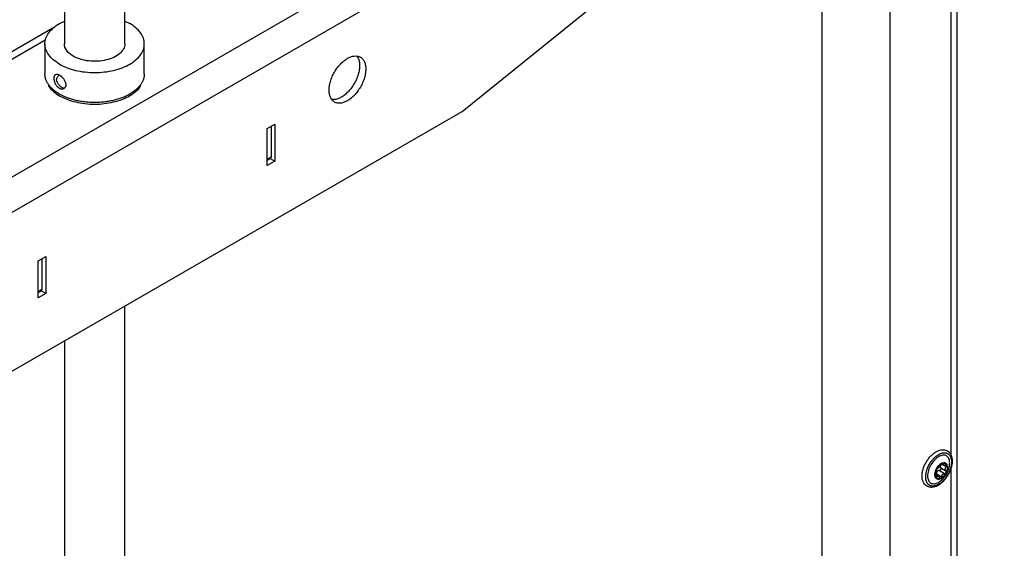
# Model space of a CAD drawing. Header units: millimetres. Extents: x -4969 to -32, y -584 to 4302.
# Tile 34 of 84: x -3573 to -3117, y 3800 to 4044. Entities that reach past the tile are written whole.
import ezdxf

# ---------------------------------------------------------------- set-up
doc = ezdxf.new("R2010")
doc.units = ezdxf.units.MM

msp = doc.modelspace()

# ---------------------------------------------------------------- linework, layer by layer
at = {"color": 7, "linetype": 'Continuous', "lineweight": 25}
for p, q in [((-3124.11, 4232.61), (-3909, 3779.5)), ((-3117.04, 4220.36), (-3901.93, 3767.26)), ((-3368.06, 4001.96), (-3117.04, 4204.03)), ((-3138.86, 3471.12), (-3138.86, 4186.47)), ((-3170.07, 4161.34), (-3170.07, 3403.42)), ((-3201.33, 3495.47), (-3201.33, 4136.18)), ((-3552.12, 4070.97), (-3552.12, 4033.21)), ((-3524.12, 4033.21), (-3524.12, 4070.97)), ((-3524.12, 4043.67), (-3521.86, 4042.59)), ((-3556.72, 4040.95), (-3961.38, 3807.35)), ((-3561.12, 4033.21), (-3561.12, 4019.32)), ((-3515.12, 4019.32), (-3515.12, 4033.21)), ((-3650.9, 3838.68), (-3368.06, 4001.96)), ((-3458.22, 3994.01), (-3454.68, 3996.05)), ((-3458.22, 3976.86), (-3458.22, 3994.01)), ((-3456.45, 3995.03), (-3456.45, 3980.74)), ((-3454.68, 3996.05), (-3454.68, 3978.9)), ((-3458.22, 3979.38), (-3456.66, 3980.28)), ((-3454.68, 3978.9), (-3458.22, 3976.86)), ((-3456.86, 3980.16), (-3454.68, 3978.9)), ((-3564.28, 3932.78), (-3560.75, 3934.82)), ((-3562.52, 3933.8), (-3562.52, 3919.51)), ((-3560.75, 3934.82), (-3560.75, 3917.67)), ((-3564.28, 3915.63), (-3564.28, 3932.78)), ((-3564.28, 3918.15), (-3562.72, 3919.05)), ((-3560.75, 3917.67), (-3564.28, 3915.63)), ((-3560.75, 3917.67), (-3562.93, 3918.93)), ((-3524.12, 3257.08), (-3524.12, 3911.87)), ((-3552.12, 3895.71), (-3552.12, 3257.08)), ((-3146.1, 3838.67), (-3145.13, 3838.11)), ((-3144.11, 3839.02), (-3144.18, 3839.07)), ((-3147.41, 3832.89), (-3148.68, 3833.63)), ((-3148.56, 3834.28), (-3146.04, 3832.83)), ((-3144.72, 3834.22), (-3147.24, 3835.68)), ((-3146.57, 3837.06), (-3144.05, 3835.61)), ((-3148.32, 3831.91), (-3148.24, 3831.86))]:
    msp.add_line(p, q, dxfattribs=at)
at = {"color": 8, "linetype": 'Continuous', "lineweight": 25}
for p, q in [((-3141.79, 4110.9), (-3141.79, 3842.88)), ((-3956.37, 3806.85), (-3560.78, 4035.23)), ((-3456.45, 3980.74), (-3458.22, 3979.72)), ((-3562.52, 3919.51), (-3564.28, 3918.49)), ((-3143.86, 3837.36), (-3146.12, 3838.66)), ((-3145.42, 3838.63), (-3145.73, 3838.81)), ((-3148.82, 3833.04), (-3148.26, 3832.72)), ((-3141.79, 3836.54), (-3141.79, 3568.52))]:
    msp.add_line(p, q, dxfattribs=at)
at = {"color": 7, "linetype": 'Continuous', "lineweight": 25, "flags": 128}
msp.add_lwpolyline([(-3148.32, 3831.91), (-3148.64, 3832.16), (-3149.03, 3832.83), (-3149.17, 3833.74), (-3149.06, 3834.81), (-3148.69, 3835.93), (-3148.11, 3837.02), (-3147.37, 3837.96)], dxfattribs=at)
at = {"color": 7, "linetype": 'Continuous', "lineweight": 25}
msp.add_arc((-3145.04, 3836.39), 2.81, 72.2796, 146.004, dxfattribs=at)
for points, knots in [([(-3554.38, 4023.82), (-3555.39, 4024.47), (-3557.4, 4025.77), (-3559.5, 4028.1), (-3560.83, 4030.6), (-3561.27, 4033.21), (-3560.82, 4035.81), (-3559.51, 4038.32), (-3557.35, 4040.62), (-3554.87, 4042.45), (-3552.9, 4043.32), (-3552.12, 4043.67)], [0, 0, 0, 0, 0.115615, 0.231229, 0.346844, 0.462459, 0.578073, 0.693688, 0.809303, 0.924917, 1, 1, 1, 1]), ([(-3554.38, 4023.82), (-3553.32, 4023.2), (-3552.15, 4022.65), (-3549.65, 4021.68), (-3548.31, 4021.27), (-3545.53, 4020.61), (-3544.08, 4020.35), (-3541.13, 4020.01), (-3539.63, 4019.93), (-3536.62, 4019.93), (-3535.11, 4020.01), (-3532.16, 4020.35), (-3530.71, 4020.61), (-3527.93, 4021.27), (-3526.59, 4021.68), (-3524.09, 4022.65), (-3522.92, 4023.2), (-3520.79, 4024.43), (-3519.83, 4025.11), (-3518.16, 4026.55), (-3517.45, 4027.32), (-3516.3, 4028.93), (-3515.86, 4029.76), (-3515.27, 4031.47), (-3515.12, 4032.34), (-3515.12, 4034.07), (-3515.27, 4034.94), (-3515.86, 4036.65), (-3516.3, 4037.48), (-3517.45, 4039.09), (-3518.16, 4039.86), (-3519.83, 4041.31), (-3520.79, 4041.98), (-3521.86, 4042.59)], [0, 0, 0, 0, 0.0625, 0.0625, 0.125, 0.125, 0.1875, 0.1875, 0.25, 0.25, 0.3125, 0.3125, 0.375, 0.375, 0.4375, 0.4375, 0.5, 0.5, 0.5625, 0.5625, 0.625, 0.625, 0.6875, 0.6875, 0.75, 0.75, 0.8125, 0.8125, 0.875, 0.875, 0.9375, 0.9375, 1, 1, 1, 1]), ([(-3548.02, 4027.49), (-3549.32, 4028.24), (-3550.35, 4029.14), (-3551.76, 4031.09), (-3552.12, 4032.15), (-3552.12, 4033.21)], [0, 0, 0, 0, 0.5, 0.5, 1, 1, 1, 1]), ([(-3524.12, 4033.21), (-3524.12, 4032.41), (-3524.33, 4031.62), (-3525.12, 4030.1), (-3525.72, 4029.38), (-3527.24, 4028.06), (-3528.18, 4027.46), (-3530.3, 4026.45), (-3531.49, 4026.04), (-3534.03, 4025.44), (-3535.38, 4025.24), (-3538.12, 4025.08), (-3539.5, 4025.12), (-3542.2, 4025.43), (-3543.51, 4025.7), (-3545.93, 4026.45), (-3547.05, 4026.93), (-3548.02, 4027.49)], [0, 0, 0, 0, 0.125, 0.125, 0.25, 0.25, 0.375, 0.375, 0.5, 0.5, 0.625, 0.625, 0.75, 0.75, 0.875, 0.875, 1, 1, 1, 1]), ([(-3429.58, 4011.77), (-3429.58, 4011.85), (-3429.58, 4012.02), (-3429.57, 4012.29), (-3429.56, 4012.55), (-3429.54, 4012.82), (-3429.51, 4013.08), (-3429.48, 4013.36), (-3429.41, 4013.88), (-3429.26, 4014.66), (-3428.99, 4015.73), (-3428.64, 4016.82), (-3428.06, 4018.31), (-3427.14, 4020.16), (-3425.78, 4022.21), (-3424.26, 4024), (-3422.68, 4025.44), (-3421.1, 4026.52), (-3419.51, 4027.26), (-3417.93, 4027.65), (-3416.41, 4027.62), (-3415.05, 4027.13), (-3414.13, 4026.35), (-3413.55, 4025.54), (-3413.2, 4024.85), (-3412.93, 4024.09), (-3412.77, 4023.42), (-3412.69, 4022.86), (-3412.64, 4022.44), (-3412.61, 4022.01), (-3412.61, 4021.71), (-3412.61, 4021.56)], [0, 0, 0, 0, 0.008343, 0.016672, 0.024993, 0.033311, 0.041633, 0.049965, 0.058311, 0.0892, 0.120102, 0.152279, 0.18447, 0.250119, 0.315767, 0.380052, 0.441771, 0.500002, 0.558232, 0.619951, 0.684236, 0.749885, 0.815534, 0.84771, 0.879901, 0.91079, 0.941693, 0.956282, 0.970843, 0.985405, 1, 1, 1, 1]), ([(-3416.7, 4027.55), (-3416.48, 4027.24), (-3415.98, 4026.54), (-3415.54, 4025.06), (-3415.47, 4023.82), (-3415.44, 4023.2)], [0, 0, 0, 0, 0.281596, 0.640798, 1, 1, 1, 1]), ([(-3412.61, 4021.56), (-3412.61, 4021.48), (-3412.61, 4021.31), (-3412.62, 4021.05), (-3412.63, 4020.78), (-3412.66, 4020.51), (-3412.68, 4020.25), (-3412.71, 4019.97), (-3412.78, 4019.45), (-3412.93, 4018.67), (-3413.2, 4017.6), (-3413.55, 4016.51), (-3414.13, 4015.02), (-3415.05, 4013.18), (-3416.41, 4011.12), (-3417.93, 4009.33), (-3419.51, 4007.89), (-3421.1, 4006.81), (-3422.68, 4006.07), (-3424.26, 4005.68), (-3425.78, 4005.71), (-3427.14, 4006.2), (-3428.06, 4006.98), (-3428.64, 4007.79), (-3428.99, 4008.48), (-3429.26, 4009.24), (-3429.42, 4009.91), (-3429.5, 4010.47), (-3429.55, 4010.89), (-3429.58, 4011.32), (-3429.58, 4011.62), (-3429.58, 4011.77)], [0, 0, 0, 0, 0.008343, 0.016672, 0.024993, 0.033311, 0.041633, 0.049965, 0.058311, 0.0892, 0.120102, 0.152279, 0.18447, 0.250119, 0.315767, 0.380052, 0.441771, 0.500002, 0.558232, 0.619951, 0.684236, 0.749885, 0.815534, 0.84771, 0.879901, 0.91079, 0.941693, 0.956282, 0.970843, 0.985405, 1, 1, 1, 1]), ([(-3415.44, 4023.2), (-3415.47, 4022.54), (-3415.53, 4021.22), (-3416.04, 4019.08), (-3416.82, 4016.92), (-3417.89, 4014.81), (-3419.18, 4012.84), (-3420.66, 4011.07), (-3422.26, 4009.59), (-3423.92, 4008.43), (-3425.59, 4007.67), (-3427.09, 4007.3), (-3427.94, 4007.38), (-3428.32, 4007.42)], [0, 0, 0, 0, 0.092736, 0.185472, 0.278209, 0.370945, 0.463681, 0.556417, 0.649153, 0.74189, 0.834626, 0.927362, 1, 1, 1, 1]), ([(-3554.38, 4009.94), (-3554.49, 4010), (-3554.71, 4010.13), (-3555.03, 4010.33), (-3555.35, 4010.53), (-3555.65, 4010.73), (-3555.95, 4010.94), (-3556.24, 4011.15), (-3556.53, 4011.36), (-3556.8, 4011.58), (-3557.41, 4012.08), (-3558.28, 4012.89), (-3559.28, 4014.06), (-3560.08, 4015.3), (-3560.56, 4016.34), (-3560.82, 4017.14), (-3560.95, 4017.68), (-3561.05, 4018.23), (-3561.11, 4018.78), (-3561.12, 4019.14), (-3561.12, 4019.32)], [0, 0, 0, 0, 0.025939, 0.051842, 0.077718, 0.103579, 0.129436, 0.155298, 0.181177, 0.207084, 0.233029, 0.356484, 0.479968, 0.608568, 0.737198, 0.789839, 0.84235, 0.89482, 0.94734, 1, 1, 1, 1]), ([(-3556.85, 4017.33), (-3556.85, 4017.38), (-3556.85, 4017.48), (-3556.84, 4017.63), (-3556.83, 4017.77), (-3556.81, 4017.9), (-3556.78, 4018.03), (-3556.75, 4018.16), (-3556.72, 4018.27), (-3556.64, 4018.49), (-3556.48, 4018.78), (-3556.18, 4019.03), (-3555.82, 4019.16), (-3555.46, 4019.15), (-3555.15, 4019.09), (-3554.9, 4019.01), (-3554.65, 4018.9), (-3554.47, 4018.8), (-3554.38, 4018.75)], [0, 0, 0, 0, 0.031494, 0.06277, 0.093904, 0.124974, 0.15606, 0.18724, 0.218591, 0.25019, 0.37507, 0.500252, 0.625204, 0.750075, 0.812914, 0.875109, 0.937268, 1, 1, 1, 1]), ([(-3554.38, 4012.55), (-3554.43, 4012.58), (-3554.52, 4012.63), (-3554.65, 4012.72), (-3554.78, 4012.81), (-3554.9, 4012.92), (-3555.03, 4013.03), (-3555.15, 4013.14), (-3555.27, 4013.27), (-3555.5, 4013.53), (-3555.82, 4013.96), (-3556.19, 4014.61), (-3556.48, 4015.3), (-3556.65, 4015.89), (-3556.76, 4016.35), (-3556.81, 4016.69), (-3556.84, 4017.02), (-3556.85, 4017.23), (-3556.85, 4017.33)], [0, 0, 0, 0, 0.031535, 0.062852, 0.094025, 0.12513, 0.156245, 0.187447, 0.21881, 0.250411, 0.375283, 0.500253, 0.625255, 0.749971, 0.812878, 0.875102, 0.937267, 1, 1, 1, 1]), ([(-3554.66, 4018.86), (-3554.92, 4018.49), (-3555.64, 4017.48), (-3555.77, 4016.81), (-3555.85, 4016.38)], [0, 0, 0, 0, 0.36636, 1, 1, 1, 1]), ([(-3555.85, 4016.38), (-3555.84, 4016.33), (-3555.8, 4016.22), (-3555.74, 4016.05), (-3555.67, 4015.89), (-3555.61, 4015.73), (-3555.53, 4015.57), (-3555.4, 4015.3), (-3555.18, 4014.92), (-3554.87, 4014.46), (-3554.52, 4014.04), (-3554.19, 4013.71), (-3553.9, 4013.46), (-3553.65, 4013.27), (-3553.48, 4013.17), (-3553.4, 4013.12)], [0, 0, 0, 0, 0.041514, 0.082645, 0.123468, 0.164054, 0.204478, 0.244811, 0.373413, 0.500031, 0.628153, 0.755253, 0.83711, 0.918339, 1, 1, 1, 1]), ([(-3515.12, 4019.32), (-3515.12, 4019.23), (-3515.12, 4019.05), (-3515.14, 4018.78), (-3515.16, 4018.5), (-3515.2, 4018.23), (-3515.24, 4017.96), (-3515.3, 4017.69), (-3515.36, 4017.41), (-3515.43, 4017.14), (-3515.52, 4016.87), (-3515.73, 4016.26), (-3516.16, 4015.3), (-3516.97, 4014.06), (-3517.97, 4012.89), (-3519.49, 4011.47), (-3521.77, 4009.88), (-3524.51, 4008.57), (-3526.97, 4007.69), (-3529, 4007.11), (-3531.15, 4006.65), (-3533.42, 4006.3), (-3535.75, 4006.09), (-3538.12, 4006.02), (-3540.49, 4006.09), (-3542.83, 4006.3), (-3545.09, 4006.65), (-3547.24, 4007.11), (-3549.27, 4007.69), (-3550.78, 4008.23), (-3551.84, 4008.66), (-3552.51, 4008.96), (-3553.15, 4009.27), (-3553.78, 4009.6), (-3554.18, 4009.82), (-3554.38, 4009.94)], [0, 0, 0, 0, 0.008784, 0.017553, 0.026311, 0.035062, 0.04381, 0.052558, 0.06131, 0.070071, 0.078842, 0.08763, 0.130508, 0.173397, 0.21456, 0.255733, 0.333323, 0.410914, 0.452077, 0.49325, 0.536129, 0.579017, 0.622808, 0.66661, 0.710401, 0.754202, 0.797081, 0.839969, 0.881132, 0.922305, 0.937863, 0.953391, 0.968909, 0.984439, 1, 1, 1, 1]), ([(-3554.38, 4018.75), (-3554.34, 4018.73), (-3554.25, 4018.68), (-3554.12, 4018.59), (-3553.99, 4018.5), (-3553.85, 4018.4), (-3553.72, 4018.29), (-3553.59, 4018.18), (-3553.46, 4018.07), (-3553.19, 4017.82), (-3552.82, 4017.42), (-3552.36, 4016.82), (-3551.98, 4016.18), (-3551.74, 4015.63), (-3551.6, 4015.19), (-3551.53, 4014.86), (-3551.48, 4014.54), (-3551.48, 4014.33), (-3551.47, 4014.23)], [0, 0, 0, 0, 0.031465, 0.062712, 0.093817, 0.124855, 0.155902, 0.187035, 0.21833, 0.24986, 0.374591, 0.49942, 0.624396, 0.749087, 0.812219, 0.874661, 0.937044, 1, 1, 1, 1]), ([(-3559.53, 4013.93), (-3559.45, 4013.77), (-3558.96, 4012.78), (-3557.24, 4011.12), (-3554.43, 4009.1), (-3550.92, 4007.45), (-3546.94, 4006.22), (-3542.62, 4005.46), (-3538.12, 4005.2), (-3533.62, 4005.46), (-3529.31, 4006.22), (-3525.29, 4007.43), (-3523.05, 4008.58), (-3521.93, 4009.16)], [0, 0, 0, 0, 0.019151, 0.117236, 0.215321, 0.313406, 0.411491, 0.509576, 0.60766, 0.705745, 0.80383, 0.901915, 1, 1, 1, 1]), ([(-3551.47, 4014.23), (-3551.47, 4014.18), (-3551.48, 4014.08), (-3551.49, 4013.93), (-3551.51, 4013.79), (-3551.53, 4013.65), (-3551.57, 4013.51), (-3551.61, 4013.38), (-3551.66, 4013.26), (-3551.77, 4013.02), (-3551.98, 4012.71), (-3552.36, 4012.41), (-3552.81, 4012.23), (-3553.23, 4012.19), (-3553.58, 4012.24), (-3553.85, 4012.3), (-3554.12, 4012.41), (-3554.3, 4012.5), (-3554.38, 4012.55)], [0, 0, 0, 0, 0.03148, 0.062742, 0.093862, 0.124919, 0.155991, 0.187157, 0.218494, 0.250079, 0.3748, 0.499823, 0.624779, 0.749653, 0.812599, 0.874898, 0.937161, 1, 1, 1, 1]), ([(-3553.4, 4013.12), (-3553.04, 4012.94), (-3552.52, 4012.68), (-3552.12, 4012.8), (-3552, 4012.83)], [0, 0, 0, 0, 0.699917, 1, 1, 1, 1]), ([(-3521.93, 4009.16), (-3520.94, 4009.81), (-3518.97, 4011.11), (-3517.29, 4012.78), (-3516.79, 4013.77), (-3516.71, 4013.93)], [0, 0, 0, 0, 0.455529, 0.911058, 1, 1, 1, 1]), ([(-3456.66, 3980.28), (-3456.66, 3980.28), (-3456.58, 3980.3), (-3456.49, 3980.45), (-3456.46, 3980.64), (-3456.45, 3980.74)], [0, 0, 0, 0, 0.000102, 0.500051, 1, 1, 1, 1]), ([(-3562.72, 3919.05), (-3562.72, 3919.05), (-3562.65, 3919.07), (-3562.55, 3919.22), (-3562.53, 3919.41), (-3562.52, 3919.51)], [0, 0, 0, 0, 0.000102, 0.500051, 1, 1, 1, 1]), ([(-3155.13, 3833.14), (-3155.12, 3832.88), (-3155.1, 3832.13), (-3154.87, 3830.98), (-3154.36, 3829.8), (-3153.6, 3828.87), (-3152.65, 3828.22), (-3151.58, 3827.89), (-3150.43, 3827.84), (-3149.22, 3828.08), (-3147.97, 3828.6), (-3146.71, 3829.39), (-3145.5, 3830.43), (-3144.37, 3831.67), (-3143.37, 3833.08), (-3142.52, 3834.59), (-3141.86, 3836.17), (-3141.4, 3837.77), (-3141.16, 3839.34), (-3141.17, 3840.82), (-3141.43, 3842.19), (-3141.94, 3843.37), (-3142.7, 3844.31), (-3143.65, 3844.95), (-3144.72, 3845.29), (-3145.87, 3845.33), (-3147.08, 3845.09), (-3148.33, 3844.57), (-3149.59, 3843.78), (-3150.8, 3842.75), (-3151.93, 3841.5), (-3152.93, 3840.1), (-3153.78, 3838.59), (-3154.44, 3837.01), (-3154.9, 3835.41), (-3155.1, 3834.11), (-3155.12, 3833.38), (-3155.13, 3833.14)], [0, 0, 0, 0, 0.016069, 0.046467, 0.076764, 0.106196, 0.134365, 0.161762, 0.189137, 0.217278, 0.246426, 0.276225, 0.306198, 0.336106, 0.365938, 0.395743, 0.425581, 0.455504, 0.485583, 0.515876, 0.546366, 0.576666, 0.606101, 0.634274, 0.661671, 0.689045, 0.717184, 0.746329, 0.776127, 0.8061, 0.836008, 0.865841, 0.895645, 0.925483, 0.955406, 0.985484, 1, 1, 1, 1]), ([(-3149.73, 3841.24), (-3149.66, 3841.3), (-3149.54, 3841.44), (-3149.34, 3841.63), (-3149.15, 3841.81), (-3148.95, 3841.99), (-3148.76, 3842.16), (-3148.56, 3842.32), (-3148.35, 3842.47), (-3148.15, 3842.62), (-3147.95, 3842.76), (-3147.75, 3842.9), (-3147.54, 3843.02), (-3147.34, 3843.14), (-3147.13, 3843.25), (-3146.93, 3843.35), (-3146.73, 3843.44), (-3146.52, 3843.53), (-3146.32, 3843.6), (-3146.12, 3843.67), (-3145.93, 3843.73), (-3145.73, 3843.78), (-3145.53, 3843.82), (-3145.34, 3843.85), (-3145.15, 3843.88), (-3144.97, 3843.89), (-3144.78, 3843.89), (-3144.6, 3843.89), (-3144.42, 3843.88), (-3144.25, 3843.86), (-3144.08, 3843.82), (-3143.91, 3843.78), (-3143.75, 3843.74), (-3143.59, 3843.68), (-3143.44, 3843.61), (-3143.29, 3843.54), (-3143.14, 3843.45), (-3143, 3843.36), (-3142.87, 3843.26), (-3142.74, 3843.15), (-3142.62, 3843.04), (-3142.5, 3842.91), (-3142.39, 3842.78), (-3142.28, 3842.64), (-3142.18, 3842.49), (-3142.09, 3842.33), (-3142, 3842.17), (-3141.89, 3841.95), (-3141.78, 3841.65), (-3141.66, 3841.26), (-3141.57, 3840.85), (-3141.51, 3840.42), (-3141.47, 3839.97), (-3141.47, 3839.51), (-3141.49, 3839.02), (-3141.54, 3838.53), (-3141.61, 3838.02), (-3141.72, 3837.5), (-3141.85, 3836.98), (-3142, 3836.46), (-3142.19, 3835.93), (-3142.39, 3835.4), (-3142.62, 3834.88), (-3142.87, 3834.36), (-3143.15, 3833.86), (-3143.44, 3833.36), (-3143.76, 3832.88), (-3144.08, 3832.41), (-3144.43, 3831.96), (-3144.79, 3831.52), (-3145.04, 3831.25), (-3145.16, 3831.12)], [0, 0, 0, 0, 0.01087, 0.021741, 0.032611, 0.043481, 0.054352, 0.065222, 0.076093, 0.086963, 0.097833, 0.108704, 0.119574, 0.130444, 0.141315, 0.152185, 0.163055, 0.173926, 0.184796, 0.195666, 0.206537, 0.217407, 0.228278, 0.239148, 0.250018, 0.260889, 0.271759, 0.282629, 0.2935, 0.30437, 0.31524, 0.326111, 0.336981, 0.347851, 0.358722, 0.369592, 0.380463, 0.391333, 0.402203, 0.413074, 0.423944, 0.434814, 0.445685, 0.456555, 0.467425, 0.478296, 0.489166, 0.500036, 0.521774, 0.543512, 0.565249, 0.586987, 0.608724, 0.630462, 0.652199, 0.673937, 0.695674, 0.717412, 0.739149, 0.760887, 0.782625, 0.804362, 0.8261, 0.847837, 0.869575, 0.891312, 0.91305, 0.934787, 0.956525, 0.978262, 1, 1, 1, 1]), ([(-3142.37, 3838.52), (-3142.35, 3838.76), (-3142.25, 3839.78), (-3142.61, 3841.29), (-3143.51, 3842.38), (-3144.54, 3842.78), (-3145.46, 3842.83), (-3146.48, 3842.59), (-3147.82, 3841.97), (-3148.78, 3841.09), (-3149.4, 3840.52)], [0, 0, 0, 0, 0.055652, 0.238095, 0.420539, 0.518751, 0.619048, 0.719344, 0.817557, 1, 1, 1, 1]), ([(-3145.16, 3831.12), (-3145.23, 3831.05), (-3145.35, 3830.92), (-3145.55, 3830.73), (-3145.74, 3830.55), (-3145.94, 3830.37), (-3146.13, 3830.2), (-3146.33, 3830.04), (-3146.54, 3829.88), (-3146.74, 3829.73), (-3146.94, 3829.59), (-3147.14, 3829.46), (-3147.35, 3829.33), (-3147.55, 3829.22), (-3147.76, 3829.11), (-3147.96, 3829.01), (-3148.16, 3828.91), (-3148.36, 3828.83), (-3148.57, 3828.75), (-3148.77, 3828.69), (-3148.96, 3828.63), (-3149.16, 3828.58), (-3149.35, 3828.54), (-3149.55, 3828.51), (-3149.74, 3828.48), (-3149.92, 3828.47), (-3150.11, 3828.46), (-3150.29, 3828.47), (-3150.47, 3828.48), (-3150.64, 3828.5), (-3150.81, 3828.53), (-3150.98, 3828.57), (-3151.14, 3828.62), (-3151.3, 3828.68), (-3151.45, 3828.75), (-3151.6, 3828.82), (-3151.75, 3828.9), (-3151.89, 3829), (-3152.02, 3829.1), (-3152.15, 3829.21), (-3152.27, 3829.32), (-3152.39, 3829.45), (-3152.5, 3829.58), (-3152.61, 3829.72), (-3152.71, 3829.87), (-3152.8, 3830.02), (-3152.89, 3830.19), (-3152.99, 3830.4), (-3153.1, 3830.68), (-3153.21, 3831.03), (-3153.3, 3831.39), (-3153.36, 3831.77), (-3153.4, 3832.17), (-3153.42, 3832.49), (-3153.42, 3832.9), (-3153.4, 3833.49), (-3153.3, 3834.21), (-3153.17, 3834.86), (-3152.98, 3835.65), (-3152.65, 3836.61), (-3152.04, 3837.99), (-3151.34, 3839.22), (-3150.69, 3840.11), (-3150.32, 3840.57), (-3150.12, 3840.81), (-3149.91, 3841.05), (-3149.78, 3841.19), (-3149.73, 3841.24)], [0, 0, 0, 0, 0.010873, 0.021747, 0.03262, 0.043493, 0.054367, 0.06524, 0.076113, 0.086986, 0.09786, 0.108733, 0.119606, 0.13048, 0.141353, 0.152226, 0.1631, 0.173973, 0.184846, 0.195719, 0.206593, 0.217466, 0.228339, 0.239213, 0.250086, 0.260959, 0.271833, 0.282706, 0.293579, 0.304452, 0.315326, 0.326199, 0.337072, 0.347946, 0.358819, 0.369692, 0.380566, 0.391439, 0.402312, 0.413186, 0.424059, 0.434932, 0.445805, 0.456679, 0.467552, 0.478425, 0.489299, 0.500172, 0.519963, 0.539755, 0.559557, 0.579359, 0.598589, 0.617754, 0.624917, 0.656163, 0.697525, 0.718216, 0.738157, 0.795314, 0.837, 0.909668, 0.95481, 0.962476, 0.977346, 0.991399, 1, 1, 1, 1]), ([(-3149.4, 3840.52), (-3149.97, 3839.83), (-3150.85, 3838.78), (-3151.71, 3837.07), (-3152.21, 3835.71), (-3152.52, 3834.37), (-3152.63, 3832.76), (-3152.3, 3831.06), (-3151.38, 3829.98), (-3150.35, 3829.58), (-3149.42, 3829.53), (-3148.42, 3829.78), (-3147.54, 3830.13), (-3147.04, 3830.56), (-3146.88, 3830.7)], [0, 0, 0, 0, 0.131344, 0.202049, 0.274255, 0.34646, 0.417165, 0.548509, 0.679853, 0.750558, 0.822764, 0.894969, 0.965674, 1, 1, 1, 1]), ([(-3147.29, 3837.92), (-3147.64, 3837.55), (-3147.97, 3837.11), (-3148.51, 3836.17), (-3148.72, 3835.67), (-3149.02, 3834.69), (-3149.09, 3834.2), (-3149.1, 3833.32), (-3149.02, 3832.92), (-3148.73, 3832.27), (-3148.51, 3832.02), (-3147.97, 3831.71), (-3147.65, 3831.65), (-3146.94, 3831.71), (-3146.56, 3831.85), (-3145.79, 3832.29), (-3145.41, 3832.6), (-3145.06, 3832.97)], [0, 0, 0, 0, 0.125, 0.125, 0.25, 0.25, 0.375, 0.375, 0.5, 0.5, 0.625, 0.625, 0.75, 0.75, 0.875, 0.875, 1, 1, 1, 1]), ([(-3148.4, 3836.14), (-3148.1, 3836.76), (-3147.7, 3837.35), (-3146.79, 3838.3), (-3146.29, 3838.67), (-3145.8, 3838.88)], [0, 0, 0, 0, 0.5, 0.5, 1, 1, 1, 1]), ([(-3145.06, 3832.97), (-3144.7, 3833.34), (-3144.38, 3833.78), (-3143.84, 3834.72), (-3143.62, 3835.22), (-3143.33, 3836.2), (-3143.25, 3836.69), (-3143.25, 3837.57), (-3143.32, 3837.97), (-3143.62, 3838.62), (-3143.83, 3838.87), (-3144.37, 3839.18), (-3144.7, 3839.24), (-3145.4, 3839.17), (-3145.79, 3839.04), (-3146.55, 3838.6), (-3146.93, 3838.29), (-3147.29, 3837.92)], [0, 0, 0, 0, 0.125, 0.125, 0.25, 0.25, 0.375, 0.375, 0.5, 0.5, 0.625, 0.625, 0.75, 0.75, 0.875, 0.875, 1, 1, 1, 1]), ([(-3146.5, 3838.17), (-3146.52, 3838.14), (-3146.55, 3838.08), (-3146.61, 3837.98), (-3146.67, 3837.89), (-3146.73, 3837.8), (-3146.81, 3837.69), (-3146.91, 3837.56), (-3147.03, 3837.41), (-3147.12, 3837.32), (-3147.16, 3837.28)], [0, 0, 0, 0, 0.110891, 0.216369, 0.316458, 0.411187, 0.50059, 0.672516, 0.838849, 1, 1, 1, 1]), ([(-3145.8, 3838.88), (-3145.82, 3838.87), (-3145.87, 3838.85), (-3145.93, 3838.81), (-3146, 3838.76), (-3146.06, 3838.71), (-3146.13, 3838.66), (-3146.2, 3838.59), (-3146.28, 3838.5), (-3146.36, 3838.4), (-3146.44, 3838.29), (-3146.48, 3838.21), (-3146.5, 3838.17)], [0, 0, 0, 0, 0.084084, 0.167114, 0.249666, 0.332343, 0.415764, 0.500551, 0.619332, 0.738029, 0.870001, 1, 1, 1, 1]), ([(-3145.8, 3838.88), (-3145.32, 3839.08), (-3144.85, 3839.13), (-3144.07, 3838.89), (-3143.76, 3838.6), (-3143.57, 3838.18)], [0, 0, 0, 0, 0.5, 0.5, 1, 1, 1, 1]), ([(-3145.42, 3838.63), (-3145.41, 3838.65), (-3145.41, 3838.69), (-3145.41, 3838.75), (-3145.43, 3838.8), (-3145.45, 3838.85), (-3145.5, 3838.9), (-3145.58, 3838.92), (-3145.68, 3838.92), (-3145.76, 3838.89), (-3145.8, 3838.88)], [0, 0, 0, 0, 0.086738, 0.173874, 0.262412, 0.381161, 0.500077, 0.668064, 0.833077, 1, 1, 1, 1]), ([(-3144.28, 3838.28), (-3144.32, 3838.27), (-3144.39, 3838.23), (-3144.49, 3838.19), (-3144.59, 3838.16), (-3144.67, 3838.14), (-3144.81, 3838.11), (-3144.98, 3838.1), (-3145.16, 3838.13), (-3145.29, 3838.2), (-3145.37, 3838.29), (-3145.41, 3838.4), (-3145.43, 3838.51), (-3145.42, 3838.59), (-3145.42, 3838.63)], [0, 0, 0, 0, 0.055463, 0.108219, 0.15828, 0.205661, 0.250379, 0.378158, 0.499894, 0.621702, 0.749594, 0.8256, 0.909047, 1, 1, 1, 1]), ([(-3143.57, 3838.18), (-3143.58, 3838.2), (-3143.6, 3838.24), (-3143.64, 3838.28), (-3143.68, 3838.32), (-3143.73, 3838.34), (-3143.79, 3838.37), (-3143.86, 3838.38), (-3143.94, 3838.38), (-3144.05, 3838.37), (-3144.16, 3838.34), (-3144.24, 3838.3), (-3144.28, 3838.28)], [0, 0, 0, 0, 0.084084, 0.167114, 0.249666, 0.332343, 0.415764, 0.500551, 0.619332, 0.738029, 0.870001, 1, 1, 1, 1]), ([(-3143.57, 3838.18), (-3143.39, 3837.77), (-3143.32, 3837.23), (-3143.45, 3836.03), (-3143.64, 3835.37), (-3143.94, 3834.75)], [0, 0, 0, 0, 0.5, 0.5, 1, 1, 1, 1]), ([(-3143.86, 3837.36), (-3143.84, 3837.38), (-3143.8, 3837.42), (-3143.74, 3837.5), (-3143.68, 3837.58), (-3143.62, 3837.68), (-3143.57, 3837.81), (-3143.54, 3837.94), (-3143.54, 3838.07), (-3143.56, 3838.15), (-3143.57, 3838.18)], [0, 0, 0, 0, 0.088673, 0.177747, 0.268293, 0.392295, 0.51654, 0.678897, 0.838585, 1, 1, 1, 1]), ([(-3143.77, 3834.06), (-3143.49, 3834.59), (-3143.1, 3835.34), (-3142.7, 3836.53), (-3142.46, 3837.48), (-3142.39, 3838.2), (-3142.36, 3838.52)], [0, 0, 0, 0, 0.379412, 0.535557, 0.795638, 1, 1, 1, 1]), ([(-3148.77, 3832.71), (-3148.96, 3833.12), (-3149.02, 3833.66), (-3148.89, 3834.86), (-3148.7, 3835.51), (-3148.4, 3836.14)], [0, 0, 0, 0, 0.5, 0.5, 1, 1, 1, 1]), ([(-3148.68, 3833.65), (-3148.69, 3833.62), (-3148.71, 3833.56), (-3148.75, 3833.48), (-3148.77, 3833.37), (-3148.8, 3833.26), (-3148.82, 3833.12), (-3148.83, 3832.97), (-3148.81, 3832.82), (-3148.78, 3832.74), (-3148.77, 3832.71)], [0, 0, 0, 0, 0.086738, 0.173874, 0.262412, 0.381161, 0.500077, 0.668064, 0.833077, 1, 1, 1, 1]), ([(-3148.49, 3835.39), (-3148.48, 3835.38), (-3148.46, 3835.36), (-3148.44, 3835.33), (-3148.42, 3835.29), (-3148.41, 3835.24), (-3148.39, 3835.17), (-3148.38, 3835.05), (-3148.38, 3834.85), (-3148.4, 3834.59), (-3148.46, 3834.32), (-3148.52, 3834.07), (-3148.59, 3833.86), (-3148.65, 3833.72), (-3148.68, 3833.65)], [0, 0, 0, 0, 0.046074, 0.09015, 0.132234, 0.172336, 0.210462, 0.318499, 0.420284, 0.562638, 0.709748, 0.796787, 0.893499, 1, 1, 1, 1]), ([(-3148.4, 3836.14), (-3148.41, 3836.11), (-3148.44, 3836.06), (-3148.47, 3835.97), (-3148.5, 3835.9), (-3148.52, 3835.82), (-3148.53, 3835.75), (-3148.55, 3835.67), (-3148.55, 3835.58), (-3148.54, 3835.51), (-3148.52, 3835.44), (-3148.5, 3835.41), (-3148.49, 3835.39)], [0, 0, 0, 0, 0.084084, 0.167114, 0.249666, 0.332343, 0.415764, 0.500551, 0.619332, 0.738029, 0.870001, 1, 1, 1, 1]), ([(-3148.46, 3834.75), (-3148.44, 3834.79), (-3148.41, 3834.85), (-3148.35, 3834.94), (-3148.29, 3835.03), (-3148.23, 3835.12), (-3148.16, 3835.2), (-3148.06, 3835.31), (-3147.94, 3835.43), (-3147.79, 3835.54), (-3147.68, 3835.6), (-3147.63, 3835.63)], [0, 0, 0, 0, 0.084186, 0.167343, 0.249994, 0.332667, 0.415891, 0.500188, 0.66741, 0.8326, 1, 1, 1, 1]), ([(-3147.82, 3836.78), (-3147.84, 3836.78), (-3147.87, 3836.77), (-3147.92, 3836.74), (-3147.97, 3836.7), (-3148.04, 3836.64), (-3148.13, 3836.56), (-3148.22, 3836.44), (-3148.32, 3836.3), (-3148.37, 3836.19), (-3148.4, 3836.14)], [0, 0, 0, 0, 0.0867382, 0.1738744, 0.2624118, 0.3811614, 0.5000771, 0.6680637, 0.8330769, 1, 1, 1, 1]), ([(-3148.26, 3832.72), (-3148.24, 3832.75), (-3148.2, 3832.8), (-3148.13, 3832.86), (-3148.07, 3832.91), (-3148.01, 3832.95), (-3147.91, 3833), (-3147.78, 3833.03), (-3147.62, 3833.01), (-3147.46, 3832.93), (-3147.34, 3832.81), (-3147.25, 3832.67), (-3147.18, 3832.54), (-3147.14, 3832.43), (-3147.13, 3832.37)], [0, 0, 0, 0, 0.055463, 0.108219, 0.15828, 0.205661, 0.250379, 0.378158, 0.499894, 0.621702, 0.749594, 0.8256, 0.909047, 1, 1, 1, 1]), ([(-3147.16, 3837.28), (-3147.18, 3837.26), (-3147.23, 3837.21), (-3147.3, 3837.13), (-3147.37, 3837.07), (-3147.45, 3837), (-3147.53, 3836.94), (-3147.62, 3836.87), (-3147.73, 3836.81), (-3147.79, 3836.79), (-3147.82, 3836.78)], [0, 0, 0, 0, 0.096136, 0.194084, 0.293936, 0.395784, 0.499709, 0.651567, 0.818287, 1, 1, 1, 1]), ([(-3147.24, 3835.68), (-3147.26, 3835.68), (-3147.32, 3835.68), (-3147.4, 3835.68), (-3147.48, 3835.66), (-3147.56, 3835.65), (-3147.61, 3835.63), (-3147.63, 3835.63)], [0, 0, 0, 0, 0.219257, 0.428851, 0.628814, 0.819183, 1, 1, 1, 1]), ([(-3147.24, 3835.68), (-3147.21, 3835.68), (-3147.17, 3835.67), (-3147.09, 3835.68), (-3147.02, 3835.7), (-3146.95, 3835.72), (-3146.89, 3835.75), (-3146.82, 3835.79), (-3146.76, 3835.83), (-3146.73, 3835.86), (-3146.71, 3835.88)], [0, 0, 0, 0, 0.136747, 0.270081, 0.400029, 0.526616, 0.649874, 0.769834, 0.88653, 1, 1, 1, 1]), ([(-3146.85, 3830.67), (-3146.62, 3830.83), (-3146.09, 3831.2), (-3145.37, 3831.9), (-3144.53, 3832.84), (-3144.06, 3833.6), (-3143.77, 3834.06)], [0, 0, 0, 0, 0.185723, 0.424274, 0.652164, 1, 1, 1, 1]), ([(-3146.8, 3837.35), (-3146.79, 3837.32), (-3146.76, 3837.27), (-3146.71, 3837.2), (-3146.65, 3837.13), (-3146.6, 3837.08), (-3146.57, 3837.06)], [0, 0, 0, 0, 0.227516, 0.469971, 0.727444, 1, 1, 1, 1]), ([(-3146.57, 3837.06), (-3146.56, 3837.05), (-3146.53, 3837.03), (-3146.5, 3836.99), (-3146.46, 3836.95), (-3146.43, 3836.89), (-3146.39, 3836.8), (-3146.36, 3836.67), (-3146.37, 3836.51), (-3146.4, 3836.34), (-3146.48, 3836.17), (-3146.58, 3836.01), (-3146.66, 3835.92), (-3146.71, 3835.88)], [0, 0, 0, 0, 0.04414, 0.08853, 0.133425, 0.195741, 0.258365, 0.379428, 0.500262, 0.624928, 0.749424, 0.874539, 1, 1, 1, 1]), ([(-3146.04, 3832.83), (-3146.04, 3832.87), (-3146.03, 3832.95), (-3146.01, 3833.07), (-3145.98, 3833.18), (-3145.95, 3833.28), (-3145.9, 3833.41), (-3145.83, 3833.56), (-3145.73, 3833.72), (-3145.65, 3833.81), (-3145.61, 3833.85)], [0, 0, 0, 0, 0.110891, 0.216369, 0.316458, 0.411187, 0.50059, 0.672516, 0.838849, 1, 1, 1, 1]), ([(-3145.61, 3833.85), (-3145.59, 3833.88), (-3145.54, 3833.93), (-3145.46, 3833.99), (-3145.37, 3834.05), (-3145.28, 3834.1), (-3145.17, 3834.16), (-3145.04, 3834.2), (-3144.88, 3834.23), (-3144.77, 3834.22), (-3144.72, 3834.22)], [0, 0, 0, 0, 0.096136, 0.194084, 0.293936, 0.395784, 0.499709, 0.651567, 0.818287, 1, 1, 1, 1]), ([(-3144.72, 3834.22), (-3144.7, 3834.22), (-3144.65, 3834.22), (-3144.58, 3834.23), (-3144.51, 3834.24), (-3144.42, 3834.28), (-3144.31, 3834.33), (-3144.23, 3834.39), (-3144.19, 3834.42)], [0, 0, 0, 0, 0.13071, 0.261256, 0.392902, 0.526927, 0.763641, 1, 1, 1, 1]), ([(-3144.05, 3835.61), (-3144.08, 3835.63), (-3144.13, 3835.67), (-3144.19, 3835.74), (-3144.24, 3835.81), (-3144.28, 3835.88), (-3144.34, 3836), (-3144.38, 3836.17), (-3144.39, 3836.42), (-3144.33, 3836.67), (-3144.24, 3836.88), (-3144.12, 3837.06), (-3144.01, 3837.21), (-3143.91, 3837.31), (-3143.86, 3837.36)], [0, 0, 0, 0, 0.055463, 0.108219, 0.15828, 0.205661, 0.250379, 0.378158, 0.499894, 0.621702, 0.749594, 0.8256, 0.909047, 1, 1, 1, 1]), ([(-3144.19, 3834.42), (-3144.17, 3834.44), (-3144.13, 3834.48), (-3144.08, 3834.54), (-3144.03, 3834.61), (-3143.98, 3834.68), (-3143.96, 3834.73), (-3143.94, 3834.75)], [0, 0, 0, 0, 0.201766, 0.401419, 0.600198, 0.799329, 1, 1, 1, 1]), ([(-3143.94, 3834.75), (-3143.93, 3834.78), (-3143.91, 3834.83), (-3143.88, 3834.92), (-3143.86, 3835), (-3143.85, 3835.08), (-3143.85, 3835.16), (-3143.85, 3835.25), (-3143.87, 3835.35), (-3143.91, 3835.45), (-3143.97, 3835.54), (-3144.03, 3835.59), (-3144.05, 3835.61)], [0, 0, 0, 0, 0.084084, 0.167115, 0.249667, 0.332343, 0.415764, 0.500551, 0.619332, 0.738029, 0.870001, 1, 1, 1, 1]), ([(-3148.77, 3832.71), (-3148.76, 3832.69), (-3148.74, 3832.65), (-3148.71, 3832.61), (-3148.68, 3832.58), (-3148.64, 3832.56), (-3148.59, 3832.54), (-3148.54, 3832.54), (-3148.48, 3832.55), (-3148.41, 3832.59), (-3148.33, 3832.64), (-3148.29, 3832.69), (-3148.26, 3832.72)], [0, 0, 0, 0, 0.084084, 0.167114, 0.249666, 0.332343, 0.415763, 0.500551, 0.619331, 0.738029, 0.870001, 1, 1, 1, 1]), ([(-3146.54, 3832.01), (-3147.03, 3831.81), (-3147.5, 3831.76), (-3148.27, 3832), (-3148.58, 3832.29), (-3148.77, 3832.71)], [0, 0, 0, 0, 0.5, 0.5, 1, 1, 1, 1]), ([(-3147.13, 3832.37), (-3147.12, 3832.34), (-3147.1, 3832.29), (-3147.07, 3832.22), (-3147.03, 3832.15), (-3146.97, 3832.08), (-3146.89, 3832.02), (-3146.79, 3831.98), (-3146.67, 3831.97), (-3146.58, 3832), (-3146.54, 3832.01)], [0, 0, 0, 0, 0.086738, 0.173874, 0.262412, 0.381161, 0.500077, 0.668064, 0.833077, 1, 1, 1, 1]), ([(-3146.54, 3832.01), (-3146.52, 3832.02), (-3146.48, 3832.04), (-3146.43, 3832.08), (-3146.37, 3832.12), (-3146.32, 3832.17), (-3146.29, 3832.21), (-3146.27, 3832.23)], [0, 0, 0, 0, 0.200671, 0.399802, 0.598581, 0.798234, 1, 1, 1, 1]), ([(-3146.27, 3832.23), (-3146.25, 3832.25), (-3146.23, 3832.29), (-3146.19, 3832.36), (-3146.15, 3832.42), (-3146.11, 3832.52), (-3146.06, 3832.66), (-3146.05, 3832.77), (-3146.04, 3832.83)], [0, 0, 0, 0, 0.118657, 0.236659, 0.354757, 0.473716, 0.739027, 1, 1, 1, 1])]:
    msp.add_open_spline(points, degree=3, knots=knots, dxfattribs=at)
for points in [[(-3145.1, 3833.06), (-3145.55, 3832.59), (-3146.06, 3832.22), (-3146.54, 3832.01)], [(-3143.94, 3834.75), (-3144.24, 3834.13), (-3144.65, 3833.54), (-3145.1, 3833.06)]]:
    msp.add_open_spline(points, degree=3, dxfattribs=at)

doc.saveas('drawing.dxf')
